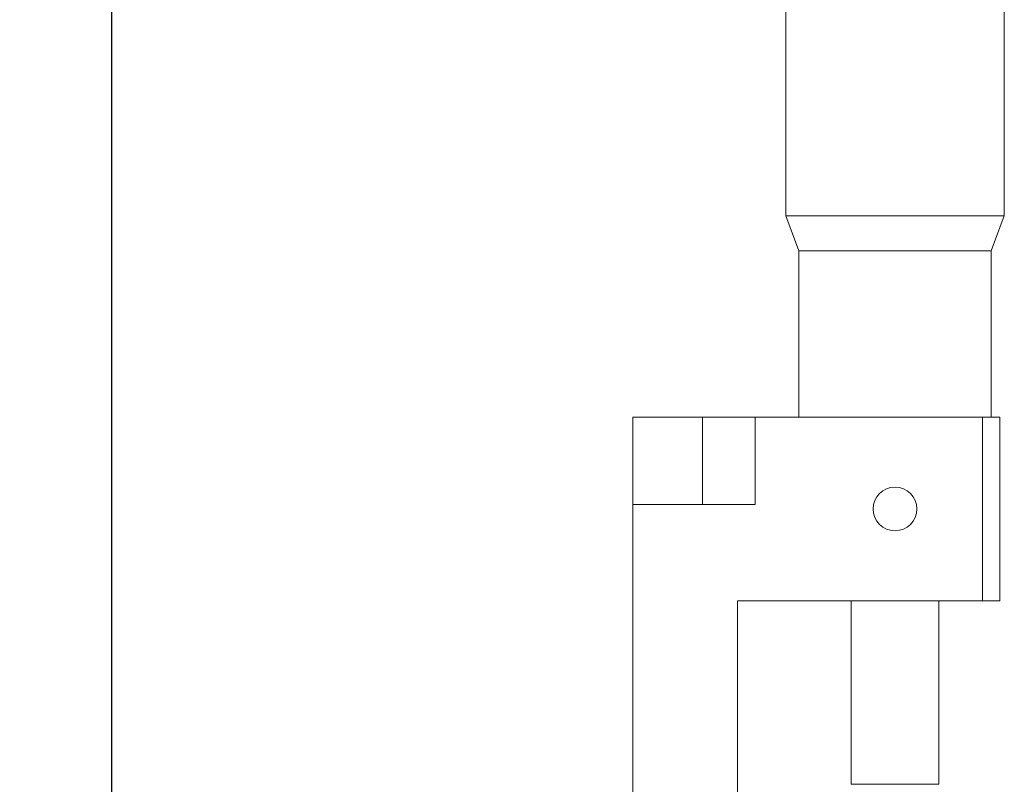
# Model space of a CAD drawing. Header units: millimetres. Extents: x 14462 to 14904, y 138 to 762.
# Tile 12 of 30: x 14561 to 14617, y 675 to 719. Entities that reach past the tile are written whole.
import ezdxf

# ---------------------------------------------------------------- set-up
doc = ezdxf.new("R2010")
doc.units = ezdxf.units.MM
doc.header["$LTSCALE"] = 0.3
doc.layers.add('标注', color=1, linetype='Continuous', lineweight=18)
doc.styles.get("Standard").update_dxf_attribs({"font": 'txt.shx', "width": 0.67, "oblique": 5, "bigfont": 'gbcbig.shx'})
doc.dimstyles.new('1.5', dxfattribs={"dimscale": 1.5, "dimtxt": 2.5, "dimasz": 1.8, "dimexe": 1.25, "dimexo": 0.625, "dimtad": 1, "dimdsep": 46, "dimtxsty": 'Standard', "dimcen": 1.8, "dimadec": 0, "dimazin": 0, "dimtfac": 1, "dimtmove": 0, "dimatfit": 3, "dimfxl": 0, "dimarcsym": 0})

# ---------------------------------------------------------------- blocks, each defined once
blk = doc.blocks.new('*D204')
at = {"layer": 'Defpoints', "color": 0}
for p in [(14610.841, 735.4), (14566.031, 598.905), (14615.841, 598.905)]:
    blk.add_point(p, dxfattribs=at)
at = {"layer": '标注', "color": 0, "lineweight": -2}
for p, q in [((14609.904, 735.4), (14564.156, 735.4)), ((14566.031, 732.7), (14566.031, 601.605)), ((14614.904, 598.905), (14564.156, 598.905))]:
    blk.add_line(p, q, dxfattribs=at)
at = {"layer": '标注', "color": 0}
for points in [[(14565.581, 732.7), (14566.481, 732.7), (14566.031, 735.4)], [(14565.581, 601.605), (14566.481, 601.605), (14566.031, 598.905)]]:
    blk.add_solid(points, dxfattribs=at)
at = {"layer": '标注', "color": 0, "insert": (14563.218, 666.653), "char_height": 3.75, "attachment_point": 5, "rotation": 90}
blk.add_mtext('136.5', dxfattribs=at)

msp = doc.modelspace()

# ---------------------------------------------------------------- linework, layer by layer
at = {"color": 7, "linetype": 'Continuous', "lineweight": 15}
for p, q in [((14604.591, 720.37), (14604.591, 707.37)), ((14617.091, 707.37), (14617.091, 720.37)), ((14604.591, 707.37), (14605.341, 705.37)), ((14610.841, 707.37), (14604.591, 707.37)), ((14617.091, 707.37), (14610.841, 707.37)), ((14616.341, 705.37), (14617.091, 707.37)), ((14605.341, 705.37), (14605.341, 695.87)), ((14610.841, 705.37), (14605.341, 705.37)), ((14616.341, 705.37), (14610.841, 705.37)), ((14616.341, 695.87), (14616.341, 705.37)), ((14595.841, 690.87), (14595.841, 695.87)), ((14599.841, 695.87), (14595.841, 695.87)), ((14599.841, 690.87), (14599.841, 695.87)), ((14602.841, 695.87), (14599.841, 695.87)), ((14602.841, 690.87), (14602.841, 695.87)), ((14602.841, 695.87), (14615.841, 695.87)), ((14615.841, 685.37), (14615.841, 695.87)), ((14615.841, 695.87), (14616.841, 695.87)), ((14616.841, 695.87), (14616.841, 685.37)), ((14595.841, 673.87), (14595.841, 690.87)), ((14595.841, 690.87), (14602.841, 690.87)), ((14601.841, 685.37), (14601.841, 673.87)), ((14615.841, 685.37), (14601.841, 685.37)), ((14608.341, 685.37), (14608.341, 674.87)), ((14613.341, 674.87), (14613.341, 685.37)), ((14616.841, 685.37), (14615.841, 685.37)), ((14610.841, 674.87), (14608.341, 674.87)), ((14613.341, 674.87), (14610.841, 674.87))]:
    msp.add_line(p, q, dxfattribs=at)
msp.add_circle((14610.841, 690.62), 1.25, dxfattribs=at)

# ---------------------------------------------------------------- dimensions: what is measured, and where the dimension line sits
at = {"layer": '标注'}
dim = msp.add_linear_dim(base=(14566.0308, 598.9052), p1=(14610.8412, 735.4005), p2=(14615.8412, 598.9052), angle=90, dimstyle='1.5', dxfattribs=at)
dim.commit()
dim.dimension.update_dxf_attribs({"geometry": '*D204', "text_midpoint": (14566.0308, 666.6528), "dimtype": 160})

doc.saveas('drawing.dxf')
